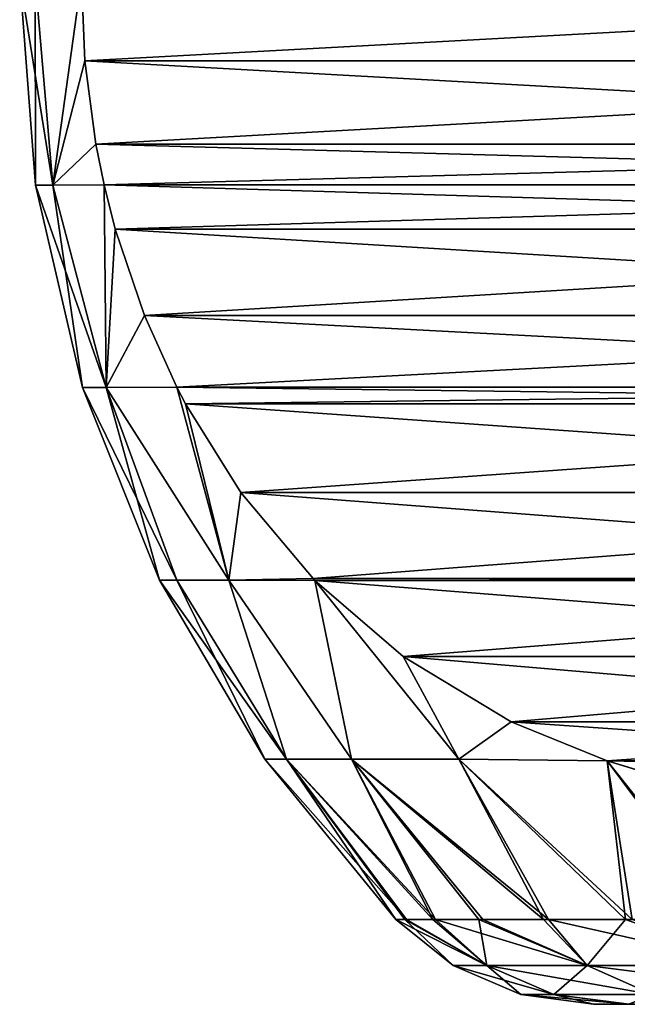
# Model space of a CAD drawing. Header units: metres. Extents: x -71 to 30, y -21 to 69.
# Tile 58 of 111: x -16 to -13.78, y 32.5 to 36.11. Entities that reach past the tile are written whole.
import ezdxf

# ---------------------------------------------------------------- set-up
doc = ezdxf.new("R2010")
doc.units = ezdxf.units.M
doc.layers.add('solid_DUSCHE_AUFPUTZ_EU_ASM_SW0003', color=7, linetype='CONTINUOUS')

msp = doc.modelspace()

# ---------------------------------------------------------------- linework, layer by layer
at = {"layer": 'solid_DUSCHE_AUFPUTZ_EU_ASM_SW0003'}
for points in [[(-15.942318, 35.499031, 12.5), (-16, 36.256329, 12.5), (-15.943466, 36.256329, 11.156164)], [(-15.87886, 35.499031, 13.921017), (-15.943466, 36.256329, 13.843836), (-16, 36.256329, 12.5)], [(-15.87886, 35.499031, 13.921017), (-16, 36.256329, 12.5), (-15.942318, 35.499031, 12.5)], [(-15.942318, 35.499031, -137.5), (-16, 36.256329, -137.5), (-15.943466, 36.256329, -138.843842)], [(-15.87886, 35.499031, -136.078979), (-15.943466, 36.256329, -136.156158), (-16, 36.256329, -137.5)], [(-15.87886, 35.499031, -136.078979), (-16, 36.256329, -137.5), (-15.942318, 35.499031, -137.5)], [(-15.87886, 35.499031, 11.078983), (-15.943466, 36.256329, 11.156164), (-15.774263, 36.256329, 9.821825)], [(-15.942318, 35.499031, 12.5), (-15.943466, 36.256329, 11.156164), (-15.87886, 35.499031, 11.078983)], [(-15.87886, 35.499031, 13.921017), (-15.774263, 36.256329, 15.178175), (-15.943466, 36.256329, 13.843836)], [(-15.87886, 35.499031, -138.921021), (-15.943466, 36.256329, -138.843842), (-15.774263, 36.256329, -140.178177)], [(-15.942318, 35.499031, -137.5), (-15.943466, 36.256329, -138.843842), (-15.87886, 35.499031, -138.921021)], [(-15.87886, 35.499031, -136.078979), (-15.774263, 36.256329, -134.821823), (-15.943466, 36.256329, -136.156158)], [(-15.761117, 35.954327, 9.799056), (-15.87886, 35.499031, 11.078983), (-15.774263, 36.256329, 9.821825)], [(-15.761117, 35.954323, 15.200944), (-15.774263, 36.256329, 15.178175), (-15.87886, 35.499031, 13.921017)], [(-15.761117, 35.954327, -140.200943), (-15.87886, 35.499031, -138.921021), (-15.774263, 36.256329, -140.178177)], [(-15.761117, 35.954323, -134.799057), (-15.774263, 36.256329, -134.821823), (-15.87886, 35.499031, -136.078979)], [(-10.219645, 35.954323, 0.200944), (-15.774263, 36.256329, 9.821825), (-10.206499, 36.256329, 0.178175)], [(-15.761117, 35.954323, 15.200944), (-10.206499, 36.256329, 24.821825), (-15.774263, 36.256329, 15.178175)], [(-15.761117, 35.954327, 9.799056), (-15.774263, 36.256329, 9.821825), (-10.219645, 35.954323, 0.200944)], [(-10.219645, 35.954323, -149.799057), (-15.774263, 36.256329, -140.178177), (-10.206499, 36.256329, -149.821823)], [(-15.761117, 35.954323, -134.799057), (-10.206499, 36.256329, -125.178177), (-15.774263, 36.256329, -134.821823)], [(-15.761117, 35.954327, -140.200943), (-15.774263, 36.256329, -140.178177), (-10.219645, 35.954323, -149.799057)], [(-10.219645, 35.954327, 24.799055), (-10.206499, 36.256329, 24.821825), (-15.761117, 35.954323, 15.200944)], [(-10.219645, 35.954327, -125.200943), (-10.206499, 36.256329, -125.178177), (-15.761117, 35.954323, -134.799057)], [(-15.761117, 35.954327, 9.799056), (-15.7207, 35.649342, 9.729052), (-15.87886, 35.499031, 11.078983)], [(-15.761117, 35.954327, -140.200943), (-15.7207, 35.649342, -140.27095), (-15.87886, 35.499031, -138.921021)], [(-15.7207, 35.649345, 15.270948), (-15.761117, 35.954323, 15.200944), (-15.87886, 35.499031, 13.921017)], [(-15.7207, 35.649345, -134.72905), (-15.761117, 35.954323, -134.799057), (-15.87886, 35.499031, -136.078979)], [(-15.761117, 35.954327, 9.799056), (-10.219645, 35.954323, 0.200944), (-10.260062, 35.649345, 0.270948)], [(-15.761117, 35.954327, 9.799056), (-10.260062, 35.649345, 0.270948), (-15.7207, 35.649342, 9.729052)], [(-10.219645, 35.954327, 24.799055), (-15.761117, 35.954323, 15.200944), (-15.7207, 35.649345, 15.270948)], [(-15.761117, 35.954327, -140.200943), (-10.219645, 35.954323, -149.799057), (-10.260062, 35.649345, -149.72905)], [(-15.761117, 35.954327, -140.200943), (-10.260062, 35.649345, -149.72905), (-15.7207, 35.649342, -140.27095)], [(-10.219645, 35.954327, -125.200943), (-15.761117, 35.954323, -134.799057), (-15.7207, 35.649345, -134.72905)], [(-10.219645, 35.954327, 24.799055), (-15.7207, 35.649345, 15.270948), (-10.260062, 35.649342, 24.729052)], [(-10.219645, 35.954327, -125.200943), (-15.7207, 35.649345, -134.72905), (-10.260062, 35.649342, -125.27095)], [(-15.7207, 35.649345, 15.270948), (-15.87886, 35.499031, 13.921017), (-15.690496, 35.500187, 15.323263)], [(-15.7207, 35.649345, -134.72905), (-15.87886, 35.499031, -136.078979), (-15.690496, 35.500187, -134.676743)], [(-15.7207, 35.649342, 9.729052), (-15.690496, 35.500187, 9.676737), (-15.87886, 35.499031, 11.078983)], [(-15.7207, 35.649342, -140.27095), (-15.690496, 35.500187, -140.323257), (-15.87886, 35.499031, -138.921021)], [(-15.7207, 35.649342, 9.729052), (-10.260062, 35.649345, 0.270948), (-10.290266, 35.500187, 0.323263)], [(-10.260062, 35.649342, 24.729052), (-15.7207, 35.649345, 15.270948), (-15.690496, 35.500187, 15.323263)], [(-15.7207, 35.649342, -140.27095), (-10.260062, 35.649345, -149.72905), (-10.290266, 35.500187, -149.676743)], [(-10.260062, 35.649342, -125.27095), (-15.7207, 35.649345, -134.72905), (-15.690496, 35.500187, -134.676743)], [(-15.7207, 35.649342, 9.729052), (-10.290266, 35.500187, 0.323263), (-15.690496, 35.500187, 9.676737)], [(-15.7207, 35.649342, -140.27095), (-10.290266, 35.500187, -149.676743), (-15.690496, 35.500187, -140.323257)], [(-10.260062, 35.649342, 24.729052), (-15.690496, 35.500187, 15.323263), (-10.290266, 35.500187, 24.676737)], [(-10.260062, 35.649342, -125.27095), (-15.690496, 35.500187, -134.676743), (-10.290266, 35.500187, -125.323265)], [(-15.942318, 35.499031, 12.5), (-15.87886, 35.499031, 11.078983), (-15.770373, 34.758484, 12.5)], [(-15.683382, 34.758484, 14.154146), (-15.942318, 35.499031, 12.5), (-15.770373, 34.758484, 12.5)], [(-15.87886, 35.499031, 13.921017), (-15.942318, 35.499031, 12.5), (-15.683382, 34.758484, 14.154146)], [(-15.942318, 35.499031, -137.5), (-15.87886, 35.499031, -138.921021), (-15.770373, 34.758484, -137.5)], [(-15.683382, 34.758484, -135.845856), (-15.942318, 35.499031, -137.5), (-15.770373, 34.758484, -137.5)], [(-15.87886, 35.499031, -136.078979), (-15.942318, 35.499031, -137.5), (-15.683382, 34.758484, -135.845856)], [(-15.87886, 35.499031, 11.078983), (-15.690496, 35.500187, 9.676737), (-15.683382, 34.758484, 10.845854)], [(-15.690496, 35.500187, 15.323263), (-15.87886, 35.499031, 13.921017), (-15.683382, 34.758484, 14.154146)], [(-15.87886, 35.499031, -138.921021), (-15.690496, 35.500187, -140.323257), (-15.683382, 34.758484, -139.154144)], [(-15.690496, 35.500187, -134.676743), (-15.87886, 35.499031, -136.078979), (-15.683382, 34.758484, -135.845856)], [(-15.87886, 35.499031, 11.078983), (-15.683382, 34.758484, 10.845854), (-15.770373, 34.758484, 12.5)], [(-15.87886, 35.499031, -138.921021), (-15.683382, 34.758484, -139.154144), (-15.770373, 34.758484, -137.5)], [(-15.690496, 35.500187, 9.676737), (-10.290266, 35.500187, 0.323263), (-10.330864, 35.338902, 0.393582)], [(-15.690496, 35.500187, 9.676737), (-10.330864, 35.338902, 0.393582), (-15.649897, 35.338898, 9.606417)], [(-15.690496, 35.500187, 9.676737), (-15.649897, 35.338898, 9.606417), (-15.683382, 34.758484, 10.845854)], [(-15.649898, 35.338902, 15.393581), (-15.690496, 35.500187, 15.323263), (-15.683382, 34.758484, 14.154146)], [(-10.290266, 35.500187, 24.676737), (-15.690496, 35.500187, 15.323263), (-15.649898, 35.338902, 15.393581)], [(-15.690496, 35.500187, -140.323257), (-10.290266, 35.500187, -149.676743), (-10.330864, 35.338902, -149.606415)], [(-15.690496, 35.500187, -140.323257), (-10.330864, 35.338902, -149.606415), (-15.649897, 35.338898, -140.393585)], [(-15.690496, 35.500187, -140.323257), (-15.649897, 35.338898, -140.393585), (-15.683382, 34.758484, -139.154144)], [(-15.649898, 35.338902, -134.606415), (-15.690496, 35.500187, -134.676743), (-15.683382, 34.758484, -135.845856)], [(-10.290266, 35.500187, -125.323265), (-15.690496, 35.500187, -134.676743), (-15.649898, 35.338902, -134.606415)], [(-10.290266, 35.500187, 24.676737), (-15.649898, 35.338902, 15.393581), (-10.330865, 35.338898, 24.606417)], [(-10.290266, 35.500187, -125.323265), (-15.649898, 35.338902, -134.606415), (-10.330865, 35.338898, -125.393585)], [(-15.543303, 35.021793, 15.57821), (-15.649898, 35.338902, 15.393581), (-15.683382, 34.758484, 14.154146)], [(-15.543303, 35.021793, -134.421783), (-15.649898, 35.338902, -134.606415), (-15.683382, 34.758484, -135.845856)], [(-15.649897, 35.338898, 9.606417), (-15.543302, 35.021793, 9.421789), (-15.683382, 34.758484, 10.845854)], [(-15.649897, 35.338898, -140.393585), (-15.543302, 35.021793, -140.578217), (-15.683382, 34.758484, -139.154144)], [(-10.330865, 35.338898, 24.606417), (-15.649898, 35.338902, 15.393581), (-15.543303, 35.021793, 15.57821)], [(-10.330865, 35.338898, -125.393585), (-15.649898, 35.338902, -134.606415), (-15.543303, 35.021793, -134.421783)], [(-15.649897, 35.338898, 9.606417), (-10.330864, 35.338902, 0.393582), (-10.437459, 35.021793, 0.578209)], [(-15.649897, 35.338898, -140.393585), (-10.330864, 35.338902, -149.606415), (-10.437459, 35.021793, -149.421783)], [(-15.649897, 35.338898, 9.606417), (-10.437459, 35.021793, 0.578209), (-15.543302, 35.021793, 9.421789)], [(-15.649897, 35.338898, -140.393585), (-10.437459, 35.021793, -149.421783), (-15.543302, 35.021793, -140.578217)], [(-10.330865, 35.338898, 24.606417), (-15.543303, 35.021793, 15.57821), (-10.43746, 35.021793, 24.421789)], [(-10.330865, 35.338898, -125.393585), (-15.543303, 35.021793, -134.421783), (-10.43746, 35.021793, -125.578209)], [(-15.543302, 35.021793, 9.421789), (-15.425127, 34.759335, 9.217103), (-15.683382, 34.758484, 10.845854)], [(-15.543303, 35.021793, 15.57821), (-15.683382, 34.758484, 14.154146), (-15.425127, 34.759335, 15.782897)], [(-15.543302, 35.021793, -140.578217), (-15.425127, 34.759335, -140.782898), (-15.683382, 34.758484, -139.154144)], [(-15.543303, 35.021793, -134.421783), (-15.683382, 34.758484, -135.845856), (-15.425127, 34.759335, -134.217102)], [(-10.43746, 35.021793, 24.421789), (-15.543303, 35.021793, 15.57821), (-15.425127, 34.759335, 15.782897)], [(-10.43746, 35.021793, -125.578209), (-15.543303, 35.021793, -134.421783), (-15.425127, 34.759335, -134.217102)], [(-15.543302, 35.021793, 9.421789), (-10.437459, 35.021793, 0.578209), (-10.555635, 34.759335, 0.782897)], [(-15.543302, 35.021793, 9.421789), (-10.555635, 34.759335, 0.782897), (-15.425127, 34.759335, 9.217103)], [(-15.543302, 35.021793, -140.578217), (-10.437459, 35.021793, -149.421783), (-10.555635, 34.759335, -149.217102)], [(-15.543302, 35.021793, -140.578217), (-10.555635, 34.759335, -149.217102), (-15.425127, 34.759335, -140.782898)], [(-10.43746, 35.021793, 24.421789), (-15.425127, 34.759335, 15.782897), (-10.555635, 34.759335, 24.217104)], [(-10.43746, 35.021793, -125.578209), (-15.425127, 34.759335, -134.217102), (-10.555635, 34.759335, -125.782898)], [(-15.770373, 34.758484, 12.5), (-15.683382, 34.758484, 10.845854), (-15.488143, 34.052567, 12.5)], [(-15.424534, 34.052567, 13.902257), (-15.770373, 34.758484, 12.5), (-15.488143, 34.052567, 12.5)], [(-15.683382, 34.758484, 14.154146), (-15.770373, 34.758484, 12.5), (-15.424534, 34.052567, 13.902257)], [(-15.770373, 34.758484, -137.5), (-15.683382, 34.758484, -139.154144), (-15.488143, 34.052567, -137.5)], [(-15.424534, 34.052567, -136.097748), (-15.770373, 34.758484, -137.5), (-15.488143, 34.052567, -137.5)], [(-15.683382, 34.758484, -135.845856), (-15.770373, 34.758484, -137.5), (-15.424534, 34.052567, -136.097748)], [(-15.683382, 34.758484, 10.845854), (-15.425127, 34.759335, 9.217103), (-15.23423, 34.052567, 9.707006)], [(-15.425127, 34.759335, 15.782897), (-15.683382, 34.758484, 14.154146), (-15.234229, 34.052567, 15.292995)], [(-15.683382, 34.758484, -139.154144), (-15.425127, 34.759335, -140.782898), (-15.23423, 34.052567, -140.292999)], [(-15.425127, 34.759335, -134.217102), (-15.683382, 34.758484, -135.845856), (-15.234229, 34.052567, -134.707001)], [(-15.683382, 34.758484, 10.845854), (-15.23423, 34.052567, 9.707006), (-15.424534, 34.052567, 11.097744)], [(-15.683382, 34.758484, 10.845854), (-15.424534, 34.052567, 11.097744), (-15.488143, 34.052567, 12.5)], [(-15.683382, 34.758484, 14.154146), (-15.424534, 34.052567, 13.902257), (-15.234229, 34.052567, 15.292995)], [(-15.683382, 34.758484, -139.154144), (-15.23423, 34.052567, -140.292999), (-15.424534, 34.052567, -138.902252)], [(-15.683382, 34.758484, -139.154144), (-15.424534, 34.052567, -138.902252), (-15.488143, 34.052567, -137.5)], [(-15.683382, 34.758484, -135.845856), (-15.424534, 34.052567, -136.097748), (-15.234229, 34.052567, -134.707001)], [(-15.425127, 34.759335, 9.217103), (-10.555635, 34.759335, 0.782897), (-10.587274, 34.698811, 0.837696)], [(-15.425127, 34.759335, 9.217103), (-10.587274, 34.698811, 0.837696), (-15.393487, 34.698811, 9.162301)], [(-15.425127, 34.759335, 9.217103), (-15.393487, 34.698811, 9.162301), (-15.23423, 34.052567, 9.707006)], [(-15.393488, 34.698811, 15.837696), (-15.425127, 34.759335, 15.782897), (-15.234229, 34.052567, 15.292995)], [(-10.555635, 34.759335, 24.217104), (-15.425127, 34.759335, 15.782897), (-15.393488, 34.698811, 15.837696)], [(-15.425127, 34.759335, -140.782898), (-10.555635, 34.759335, -149.217102), (-10.587274, 34.698811, -149.162308)], [(-15.425127, 34.759335, -140.782898), (-10.587274, 34.698811, -149.162308), (-15.393487, 34.698811, -140.837692)], [(-15.425127, 34.759335, -140.782898), (-15.393487, 34.698811, -140.837692), (-15.23423, 34.052567, -140.292999)], [(-15.393488, 34.698811, -134.162308), (-15.425127, 34.759335, -134.217102), (-15.234229, 34.052567, -134.707001)], [(-10.555635, 34.759335, -125.782898), (-15.425127, 34.759335, -134.217102), (-15.393488, 34.698811, -134.162308)], [(-10.555635, 34.759335, 24.217104), (-15.393488, 34.698811, 15.837696), (-10.587276, 34.698811, 24.1623)], [(-10.555635, 34.759335, -125.782898), (-15.393488, 34.698811, -134.162308), (-10.587276, 34.698811, -125.8377)], [(-15.190612, 34.37394, 16.189089), (-15.393488, 34.698811, 15.837696), (-15.234229, 34.052567, 15.292995)], [(-10.587276, 34.698811, 24.1623), (-15.393488, 34.698811, 15.837696), (-15.190612, 34.37394, 16.189089)], [(-15.190612, 34.37394, -133.810913), (-15.393488, 34.698811, -134.162308), (-15.234229, 34.052567, -134.707001)], [(-10.587276, 34.698811, -125.8377), (-15.393488, 34.698811, -134.162308), (-15.190612, 34.37394, -133.810913)], [(-15.393487, 34.698811, 9.162301), (-10.587274, 34.698811, 0.837696), (-10.790151, 34.37394, 1.189089)], [(-15.393487, 34.698811, 9.162301), (-10.790151, 34.37394, 1.189089), (-15.190606, 34.373932, 8.810902)], [(-15.393487, 34.698811, 9.162301), (-15.190606, 34.373932, 8.810902), (-15.23423, 34.052567, 9.707006)], [(-15.393487, 34.698811, -140.837692), (-10.587274, 34.698811, -149.162308), (-10.790151, 34.37394, -148.810913)], [(-15.393487, 34.698811, -140.837692), (-10.790151, 34.37394, -148.810913), (-15.190606, 34.373932, -141.189102)], [(-15.393487, 34.698811, -140.837692), (-15.190606, 34.373932, -141.189102), (-15.23423, 34.052567, -140.292999)], [(-10.587276, 34.698811, 24.1623), (-15.190612, 34.37394, 16.189089), (-10.790155, 34.373932, 23.810902)], [(-10.587276, 34.698811, -125.8377), (-15.190612, 34.37394, -133.810913), (-10.790155, 34.373932, -126.189095)], [(-15.190606, 34.373932, 8.810902), (-14.926061, 34.059322, 8.352695), (-15.23423, 34.052567, 9.707006)], [(-15.190606, 34.373932, -141.189102), (-14.926061, 34.059322, -141.647308), (-15.23423, 34.052567, -140.292999)], [(-14.926071, 34.059334, 16.647285), (-15.190612, 34.37394, 16.189089), (-15.234229, 34.052567, 15.292995)], [(-14.926071, 34.059334, -133.352707), (-15.190612, 34.37394, -133.810913), (-15.234229, 34.052567, -134.707001)], [(-10.790155, 34.373932, 23.810902), (-15.190612, 34.37394, 16.189089), (-14.926071, 34.059334, 16.647285)], [(-10.790155, 34.373932, -126.189095), (-15.190612, 34.37394, -133.810913), (-14.926071, 34.059334, -133.352707)], [(-15.190606, 34.373932, 8.810902), (-10.790151, 34.37394, 1.189089), (-11.05469, 34.059334, 1.647286)], [(-15.190606, 34.373932, -141.189102), (-10.790151, 34.37394, -148.810913), (-11.05469, 34.059334, -148.352707)], [(-15.190606, 34.373932, 8.810902), (-11.05469, 34.059334, 1.647286), (-14.926061, 34.059322, 8.352695)], [(-15.190606, 34.373932, -141.189102), (-11.05469, 34.059334, -148.352707), (-14.926061, 34.059322, -141.647308)], [(-10.790155, 34.373932, 23.810902), (-14.926071, 34.059334, 16.647285), (-11.054701, 34.059322, 23.352695)], [(-10.790155, 34.373932, -126.189095), (-14.926071, 34.059334, -133.352707), (-11.054701, 34.059322, -126.647301)], [(-15.488143, 34.052567, 12.5), (-15.424534, 34.052567, 11.097744), (-15.102151, 33.397594, 12.5)], [(-15.02276, 33.397594, 14.046493), (-15.488143, 34.052567, 12.5), (-15.102151, 33.397594, 12.5)], [(-15.424534, 34.052567, 13.902257), (-15.488143, 34.052567, 12.5), (-15.02276, 33.397594, 14.046493)], [(-15.488143, 34.052567, -137.5), (-15.424534, 34.052567, -138.902252), (-15.102151, 33.397594, -137.5)], [(-15.02276, 33.397594, -135.953506), (-15.488143, 34.052567, -137.5), (-15.102151, 33.397594, -137.5)], [(-15.424534, 34.052567, -136.097748), (-15.488143, 34.052567, -137.5), (-15.02276, 33.397594, -135.953506)], [(-15.424534, 34.052567, 11.097744), (-15.022759, 33.397594, 10.953506), (-15.102151, 33.397594, 12.5)], [(-15.424534, 34.052567, 11.097744), (-15.23423, 34.052567, 9.707006), (-15.022759, 33.397594, 10.953506)], [(-15.234229, 34.052567, 15.292995), (-15.424534, 34.052567, 13.902257), (-15.02276, 33.397594, 14.046493)], [(-15.424534, 34.052567, -138.902252), (-15.022759, 33.397594, -139.046494), (-15.102151, 33.397594, -137.5)], [(-15.424534, 34.052567, -138.902252), (-15.23423, 34.052567, -140.292999), (-15.022759, 33.397594, -139.046494)], [(-15.234229, 34.052567, -134.707001), (-15.424534, 34.052567, -136.097748), (-15.02276, 33.397594, -135.953506)], [(-14.926061, 34.059322, 8.352695), (-14.919147, 34.052292, 8.340719), (-15.23423, 34.052567, 9.707006)], [(-14.926061, 34.059322, -141.647308), (-14.919147, 34.052292, -141.659286), (-15.23423, 34.052567, -140.292999)], [(-15.23423, 34.052567, 9.707006), (-14.785422, 33.397594, 9.423272), (-15.022759, 33.397594, 10.953506)], [(-15.23423, 34.052567, 9.707006), (-14.919147, 34.052292, 8.340719), (-14.785422, 33.397594, 9.423272)], [(-15.23423, 34.052567, -140.292999), (-14.785422, 33.397594, -140.576721), (-15.022759, 33.397594, -139.046494)], [(-15.23423, 34.052567, -140.292999), (-14.919147, 34.052292, -141.659286), (-14.785422, 33.397594, -140.576721)], [(-14.926071, 34.059334, 16.647285), (-15.234229, 34.052567, 15.292995), (-14.919146, 34.052292, 16.659281)], [(-14.926071, 34.059334, -133.352707), (-15.234229, 34.052567, -134.707001), (-14.919146, 34.052292, -133.340714)], [(-15.234229, 34.052567, 15.292995), (-15.02276, 33.397594, 14.046493), (-14.785422, 33.397594, 15.576725)], [(-14.919146, 34.052292, 16.659281), (-15.234229, 34.052567, 15.292995), (-14.785422, 33.397594, 15.576725)], [(-15.234229, 34.052567, -134.707001), (-15.02276, 33.397594, -135.953506), (-14.785422, 33.397594, -134.423279)], [(-14.919146, 34.052292, -133.340714), (-15.234229, 34.052567, -134.707001), (-14.785422, 33.397594, -134.423279)], [(-11.054701, 34.059322, 23.352695), (-14.926071, 34.059334, 16.647285), (-14.919146, 34.052292, 16.659281)], [(-11.054701, 34.059322, -126.647301), (-14.926071, 34.059334, -133.352707), (-14.919146, 34.052292, -133.340714)], [(-14.926061, 34.059322, 8.352695), (-11.05469, 34.059334, 1.647286), (-11.061616, 34.052292, 1.659281)], [(-14.926061, 34.059322, -141.647308), (-11.05469, 34.059334, -148.352707), (-11.061616, 34.052292, -148.340714)], [(-14.926061, 34.059322, 8.352695), (-11.061616, 34.052292, 1.659281), (-14.919147, 34.052292, 8.340719)], [(-14.926061, 34.059322, -141.647308), (-11.061616, 34.052292, -148.340714), (-14.919147, 34.052292, -141.659286)], [(-14.919147, 34.052292, 8.340719), (-14.392632, 33.397594, 7.925386), (-14.785422, 33.397594, 9.423272)], [(-14.919147, 34.052292, 8.340719), (-14.596372, 33.773678, 7.781657), (-14.392632, 33.397594, 7.925386)], [(-14.919147, 34.052292, 8.340719), (-11.061616, 34.052292, 1.659281), (-11.384377, 33.773685, 2.218319)], [(-14.919147, 34.052292, 8.340719), (-11.384377, 33.773685, 2.218319), (-14.596372, 33.773678, 7.781657)], [(-14.919147, 34.052292, -141.659286), (-14.392632, 33.397594, -142.074615), (-14.785422, 33.397594, -140.576721)], [(-14.919147, 34.052292, -141.659286), (-14.596372, 33.773678, -142.218338), (-14.392632, 33.397594, -142.074615)], [(-14.919147, 34.052292, -141.659286), (-11.061616, 34.052292, -148.340714), (-11.384377, 33.773685, -147.781677)], [(-14.919147, 34.052292, -141.659286), (-11.384377, 33.773685, -147.781677), (-14.596372, 33.773678, -142.218338)], [(-11.054701, 34.059322, 23.352695), (-14.919146, 34.052292, 16.659281), (-11.061616, 34.052292, 23.340719)], [(-11.054701, 34.059322, -126.647301), (-14.919146, 34.052292, -133.340714), (-11.061616, 34.052292, -126.659279)], [(-14.919146, 34.052292, 16.659281), (-14.785422, 33.397594, 15.576725), (-14.392633, 33.397594, 17.07461)], [(-14.596386, 33.773685, 17.218319), (-14.919146, 34.052292, 16.659281), (-14.392633, 33.397594, 17.07461)], [(-11.061616, 34.052292, 23.340719), (-14.919146, 34.052292, 16.659281), (-14.596386, 33.773685, 17.218319)], [(-14.919146, 34.052292, -133.340714), (-14.785422, 33.397594, -134.423279), (-14.392633, 33.397594, -132.925385)], [(-14.596386, 33.773685, -132.781677), (-14.919146, 34.052292, -133.340714), (-14.392633, 33.397594, -132.925385)], [(-11.061616, 34.052292, -126.659279), (-14.919146, 34.052292, -133.340714), (-14.596386, 33.773685, -132.781677)], [(-11.061616, 34.052292, 23.340719), (-14.596386, 33.773685, 17.218319), (-11.384391, 33.773678, 22.781656)], [(-11.061616, 34.052292, -126.659279), (-14.596386, 33.773685, -132.781677), (-11.384391, 33.773678, -127.218346)], [(-14.20054, 33.534279, 17.903944), (-14.596386, 33.773685, 17.218319), (-14.392633, 33.397594, 17.07461)], [(-11.384391, 33.773678, 22.781656), (-14.596386, 33.773685, 17.218319), (-14.20054, 33.534279, 17.903944)], [(-14.20054, 33.534279, -132.096054), (-14.596386, 33.773685, -132.781677), (-14.392633, 33.397594, -132.925385)], [(-11.384391, 33.773678, -127.218346), (-14.596386, 33.773685, -132.781677), (-14.20054, 33.534279, -132.096054)], [(-14.596372, 33.773678, 7.781657), (-11.384377, 33.773685, 2.218319), (-11.780222, 33.534279, 2.903944)], [(-14.596372, 33.773678, -142.218338), (-11.384377, 33.773685, -147.781677), (-11.780222, 33.534279, -147.096054)], [(-14.596372, 33.773678, 7.781657), (-14.200521, 33.534271, 7.096024), (-14.392632, 33.397594, 7.925386)], [(-14.596372, 33.773678, 7.781657), (-11.780222, 33.534279, 2.903944), (-14.200521, 33.534271, 7.096024)], [(-14.596372, 33.773678, -142.218338), (-14.200521, 33.534271, -142.903976), (-14.392632, 33.397594, -142.074615)], [(-14.596372, 33.773678, -142.218338), (-11.780222, 33.534279, -147.096054), (-14.200521, 33.534271, -142.903976)], [(-11.384391, 33.773678, 22.781656), (-14.20054, 33.534279, 17.903944), (-11.780241, 33.534271, 22.096024)], [(-11.384391, 33.773678, -127.218346), (-14.20054, 33.534279, -132.096054), (-11.780241, 33.534271, -127.903976)], [(-14.20054, 33.534279, 17.903944), (-14.392633, 33.397594, 17.07461), (-13.848762, 33.391663, 18.513241)], [(-14.20054, 33.534279, -132.096054), (-14.392633, 33.397594, -132.925385), (-13.848762, 33.391663, -131.486755)], [(-14.200521, 33.534271, 7.096024), (-13.848759, 33.391663, 6.486753), (-14.392632, 33.397594, 7.925386)], [(-14.200521, 33.534271, -142.903976), (-13.848759, 33.391663, -143.513245), (-14.392632, 33.397594, -142.074615)], [(-11.780241, 33.534271, 22.096024), (-14.20054, 33.534279, 17.903944), (-13.848762, 33.391663, 18.513241)], [(-11.780241, 33.534271, -127.903976), (-14.20054, 33.534279, -132.096054), (-13.848762, 33.391663, -131.486755)], [(-14.200521, 33.534271, 7.096024), (-11.780222, 33.534279, 2.903944), (-12.132001, 33.391663, 3.513242)], [(-14.200521, 33.534271, -142.903976), (-11.780222, 33.534279, -147.096054), (-12.132001, 33.391663, -146.486755)], [(-14.200521, 33.534271, 7.096024), (-12.132001, 33.391663, 3.513242), (-13.848759, 33.391663, 6.486753)], [(-14.200521, 33.534271, -142.903976), (-12.132001, 33.391663, -146.486755), (-13.848759, 33.391663, -143.513245)], [(-11.780241, 33.534271, 22.096024), (-13.848762, 33.391663, 18.513241), (-12.132004, 33.391663, 21.486753)], [(-11.780241, 33.534271, -127.903976), (-13.848762, 33.391663, -131.486755), (-12.132004, 33.391663, -128.513245)], [(-14.623417, 32.810917, 12.5), (-15.102151, 33.397594, 12.5), (-15.022759, 33.397594, 10.953506)], [(-14.623375, 32.810917, 12.5352), (-15.102151, 33.397594, 12.5), (-14.623417, 32.810917, 12.5)], [(-14.623247, 32.810917, 12.5704), (-14.584465, 32.810917, 13.566636), (-15.102151, 33.397594, 12.5)], [(-15.02276, 33.397594, 14.046493), (-15.102151, 33.397594, 12.5), (-14.584465, 32.810917, 13.566636)], [(-14.623375, 32.810917, 12.5352), (-14.623247, 32.810917, 12.5704), (-15.102151, 33.397594, 12.5)], [(-14.623417, 32.810917, -137.5), (-15.102151, 33.397594, -137.5), (-15.022759, 33.397594, -139.046494)], [(-14.623375, 32.810917, -137.464798), (-15.102151, 33.397594, -137.5), (-14.623417, 32.810917, -137.5)], [(-14.623247, 32.810917, -137.429596), (-14.584465, 32.810917, -136.433365), (-15.102151, 33.397594, -137.5)], [(-15.02276, 33.397594, -135.953506), (-15.102151, 33.397594, -137.5), (-14.584465, 32.810917, -136.433365)], [(-14.623375, 32.810917, -137.464798), (-14.623247, 32.810917, -137.429596), (-15.102151, 33.397594, -137.5)], [(-15.02276, 33.397594, 14.046493), (-14.584465, 32.810917, 13.566636), (-14.477891, 32.810917, 14.557913)], [(-14.785422, 33.397594, 15.576725), (-15.02276, 33.397594, 14.046493), (-14.477891, 32.810917, 14.557913)], [(-15.02276, 33.397594, -135.953506), (-14.584465, 32.810917, -136.433365), (-14.477891, 32.810917, -135.442093)], [(-14.785422, 33.397594, -134.423279), (-15.02276, 33.397594, -135.953506), (-14.477891, 32.810917, -135.442093)], [(-14.48763, 32.810917, 10.51181), (-15.022759, 33.397594, 10.953506), (-14.785422, 33.397594, 9.423272)], [(-14.589431, 32.810917, 11.50359), (-14.623417, 32.810917, 12.5), (-15.022759, 33.397594, 10.953506)], [(-14.48763, 32.810917, 10.51181), (-14.589431, 32.810917, 11.50359), (-15.022759, 33.397594, 10.953506)], [(-14.48763, 32.810917, -139.48819), (-15.022759, 33.397594, -139.046494), (-14.785422, 33.397594, -140.576721)], [(-14.589431, 32.810917, -138.496414), (-14.623417, 32.810917, -137.5), (-15.022759, 33.397594, -139.046494)], [(-14.48763, 32.810917, -139.48819), (-14.589431, 32.810917, -138.496414), (-15.022759, 33.397594, -139.046494)], [(-14.082791, 32.810917, 8.560545), (-14.785422, 33.397594, 9.423272), (-14.392632, 33.397594, 7.925386)], [(-14.318488, 32.810917, 9.529273), (-14.48763, 32.810917, 10.51181), (-14.785422, 33.397594, 9.423272)], [(-14.082791, 32.810917, 8.560545), (-14.318488, 32.810917, 9.529273), (-14.785422, 33.397594, 9.423272)], [(-14.785422, 33.397594, 15.576725), (-14.304021, 32.810917, 15.539625), (-14.063663, 32.810917, 16.507208)], [(-14.392633, 33.397594, 17.07461), (-14.785422, 33.397594, 15.576725), (-14.063663, 32.810917, 16.507208)], [(-14.785422, 33.397594, 15.576725), (-14.477891, 32.810917, 14.557913), (-14.304021, 32.810917, 15.539625)], [(-14.082791, 32.810917, -141.439453), (-14.785422, 33.397594, -140.576721), (-14.392632, 33.397594, -142.074615)], [(-14.318488, 32.810917, -140.470734), (-14.48763, 32.810917, -139.48819), (-14.785422, 33.397594, -140.576721)], [(-14.082791, 32.810917, -141.439453), (-14.318488, 32.810917, -140.470734), (-14.785422, 33.397594, -140.576721)], [(-14.785422, 33.397594, -134.423279), (-14.304021, 32.810917, -134.460373), (-14.063663, 32.810917, -133.492798)], [(-14.392633, 33.397594, -132.925385), (-14.785422, 33.397594, -134.423279), (-14.063663, 32.810917, -133.492798)], [(-14.785422, 33.397594, -134.423279), (-14.477891, 32.810917, -135.442093), (-14.304021, 32.810917, -134.460373)], [(-14.392633, 33.397594, 17.07461), (-14.063663, 32.810917, 16.507208), (-13.757935, 32.810917, 17.456165)], [(-13.848762, 33.391663, 18.513241), (-14.392633, 33.397594, 17.07461), (-13.757935, 32.810917, 17.456165)], [(-14.392633, 33.397594, -132.925385), (-14.063663, 32.810917, -133.492798), (-13.757935, 32.810917, -132.543839)], [(-13.848762, 33.391663, -131.486755), (-14.392633, 33.397594, -132.925385), (-13.757935, 32.810917, -132.543839)], [(-13.781635, 32.810917, 7.610127), (-14.392632, 33.397594, 7.925386), (-13.848759, 33.391663, 6.486753)], [(-13.781635, 32.810917, 7.610127), (-14.082791, 32.810917, 8.560545), (-14.392632, 33.397594, 7.925386)], [(-13.781635, 32.810917, -142.389877), (-14.392632, 33.397594, -142.074615), (-13.848759, 33.391663, -143.513245)], [(-13.781635, 32.810917, -142.389877), (-14.082791, 32.810917, -141.439453), (-14.392632, 33.397594, -142.074615)], [(-13.848762, 33.391663, 18.513241), (-13.757935, 32.810917, 17.456165), (-13.388256, 32.810917, 18.382084)], [(-13.744931, 33.360085, 18.693081), (-13.848762, 33.391663, 18.513241), (-13.388256, 32.810917, 18.382084)], [(-12.132004, 33.391663, 21.486753), (-13.848762, 33.391663, 18.513241), (-13.744931, 33.360085, 18.693081)], [(-13.848762, 33.391663, -131.486755), (-13.757935, 32.810917, -132.543839), (-13.388256, 32.810917, -131.61792)], [(-13.744931, 33.360085, -131.306915), (-13.848762, 33.391663, -131.486755), (-13.388256, 32.810917, -131.61792)], [(-12.132004, 33.391663, -128.513245), (-13.848762, 33.391663, -131.486755), (-13.744931, 33.360085, -131.306915)], [(-13.848759, 33.391663, 6.486753), (-12.132001, 33.391663, 3.513242), (-12.235831, 33.360085, 3.693081)], [(-13.848759, 33.391663, 6.486753), (-12.235831, 33.360085, 3.693081), (-13.744909, 33.360081, 6.306881)], [(-13.416419, 32.810917, 6.682438), (-13.848759, 33.391663, 6.486753), (-13.744909, 33.360081, 6.306881)], [(-13.416419, 32.810917, 6.682438), (-13.781635, 32.810917, 7.610127), (-13.848759, 33.391663, 6.486753)], [(-13.848759, 33.391663, -143.513245), (-12.132001, 33.391663, -146.486755), (-12.235831, 33.360085, -146.306915)], [(-13.848759, 33.391663, -143.513245), (-12.235831, 33.360085, -146.306915), (-13.744909, 33.360081, -143.693115)], [(-13.416419, 32.810917, -143.317566), (-13.848759, 33.391663, -143.513245), (-13.744909, 33.360081, -143.693115)], [(-13.416419, 32.810917, -143.317566), (-13.781635, 32.810917, -142.389877), (-13.848759, 33.391663, -143.513245)], [(-14.413198, 32.642487, 12.5), (-14.623417, 32.810917, 12.5), (-14.589431, 32.810917, 11.50359)], [(-14.289891, 32.642487, 14.3813), (-14.623375, 32.810917, 12.5352), (-14.623417, 32.810917, 12.5)], [(-14.413198, 32.642487, 12.5), (-14.289891, 32.642487, 14.3813), (-14.623417, 32.810917, 12.5)], [(-14.413198, 32.642487, -137.5), (-14.623417, 32.810917, -137.5), (-14.589431, 32.810917, -138.496414)], [(-14.289891, 32.642487, -135.618698), (-14.623375, 32.810917, -137.464798), (-14.623417, 32.810917, -137.5)], [(-14.413198, 32.642487, -137.5), (-14.289891, 32.642487, -135.618698), (-14.623417, 32.810917, -137.5)], [(-14.289891, 32.642487, 14.3813), (-14.623247, 32.810917, 12.5704), (-14.623375, 32.810917, 12.5352)], [(-14.289891, 32.642487, -135.618698), (-14.623247, 32.810917, -137.429596), (-14.623375, 32.810917, -137.464798)], [(-14.289891, 32.642487, 14.3813), (-14.584465, 32.810917, 13.566636), (-14.623247, 32.810917, 12.5704)], [(-14.289891, 32.642487, -135.618698), (-14.584465, 32.810917, -136.433365), (-14.623247, 32.810917, -137.429596)], [(-14.289891, 32.642487, 10.6187), (-14.589431, 32.810917, 11.50359), (-14.48763, 32.810917, 10.51181)], [(-14.289891, 32.642487, 10.6187), (-14.413198, 32.642487, 12.5), (-14.589431, 32.810917, 11.50359)], [(-14.289891, 32.642487, -139.381302), (-14.589431, 32.810917, -138.496414), (-14.48763, 32.810917, -139.48819)], [(-14.289891, 32.642487, -139.381302), (-14.413198, 32.642487, -137.5), (-14.589431, 32.810917, -138.496414)], [(-14.289891, 32.642487, 14.3813), (-14.477891, 32.810917, 14.557913), (-14.584465, 32.810917, 13.566636)], [(-14.289891, 32.642487, -135.618698), (-14.477891, 32.810917, -135.442093), (-14.584465, 32.810917, -136.433365)], [(-14.289891, 32.642487, 10.6187), (-14.48763, 32.810917, 10.51181), (-14.318488, 32.810917, 9.529273)], [(-14.289891, 32.642487, -139.381302), (-14.48763, 32.810917, -139.48819), (-14.318488, 32.810917, -140.470734)], [(-13.92208, 32.642487, 16.23041), (-14.304021, 32.810917, 15.539625), (-14.477891, 32.810917, 14.557913)], [(-14.289891, 32.642487, 14.3813), (-13.92208, 32.642487, 16.23041), (-14.477891, 32.810917, 14.557913)], [(-13.92208, 32.642487, -133.769592), (-14.304021, 32.810917, -134.460373), (-14.477891, 32.810917, -135.442093)], [(-14.289891, 32.642487, -135.618698), (-13.92208, 32.642487, -133.769592), (-14.477891, 32.810917, -135.442093)], [(-13.92208, 32.642487, 8.769589), (-14.318488, 32.810917, 9.529273), (-14.082791, 32.810917, 8.560545)], [(-13.92208, 32.642487, 8.769589), (-14.289891, 32.642487, 10.6187), (-14.318488, 32.810917, 9.529273)], [(-13.92208, 32.642487, -141.230408), (-14.318488, 32.810917, -140.470734), (-14.082791, 32.810917, -141.439453)], [(-13.92208, 32.642487, -141.230408), (-14.289891, 32.642487, -139.381302), (-14.318488, 32.810917, -140.470734)], [(-13.92208, 32.642487, 16.23041), (-14.063663, 32.810917, 16.507208), (-14.304021, 32.810917, 15.539625)], [(-13.92208, 32.642487, -133.769592), (-14.063663, 32.810917, -133.492798), (-14.304021, 32.810917, -134.460373)], [(-13.92208, 32.642487, 8.769589), (-14.082791, 32.810917, 8.560545), (-13.781635, 32.810917, 7.610127)], [(-13.92208, 32.642487, -141.230408), (-14.082791, 32.810917, -141.439453), (-13.781635, 32.810917, -142.389877)], [(-13.316059, 32.642487, 18.015692), (-13.757935, 32.810917, 17.456165), (-14.063663, 32.810917, 16.507208)], [(-13.92208, 32.642487, 16.23041), (-13.316059, 32.642487, 18.015692), (-14.063663, 32.810917, 16.507208)], [(-13.316059, 32.642487, -131.984314), (-13.757935, 32.810917, -132.543839), (-14.063663, 32.810917, -133.492798)], [(-13.92208, 32.642487, -133.769592), (-13.316059, 32.642487, -131.984314), (-14.063663, 32.810917, -133.492798)], [(-13.316059, 32.642487, 6.984308), (-13.92208, 32.642487, 8.769589), (-13.781635, 32.810917, 7.610127)], [(-13.316059, 32.642487, -143.015686), (-13.92208, 32.642487, -141.230408), (-13.781635, 32.810917, -142.389877)], [(-13.316059, 32.642487, 6.984308), (-13.781635, 32.810917, 7.610127), (-13.416419, 32.810917, 6.682438)], [(-13.316059, 32.642487, -143.015686), (-13.781635, 32.810917, -142.389877), (-13.416419, 32.810917, -143.317566)], [(-14.413198, 32.642487, 12.5), (-14.165389, 32.536209, 12.5), (-14.044203, 32.536209, 14.348954)], [(-14.289891, 32.642487, 10.6187), (-14.165389, 32.536209, 12.5), (-14.413198, 32.642487, 12.5)], [(-14.413198, 32.642487, 12.5), (-14.044203, 32.536209, 14.348954), (-14.289891, 32.642487, 14.3813)], [(-14.413198, 32.642487, -137.5), (-14.165389, 32.536209, -137.5), (-14.044203, 32.536209, -135.651047)], [(-14.289891, 32.642487, -139.381302), (-14.165389, 32.536209, -137.5), (-14.413198, 32.642487, -137.5)], [(-14.413198, 32.642487, -137.5), (-14.044203, 32.536209, -135.651047), (-14.289891, 32.642487, -135.618698)], [(-14.289891, 32.642487, 10.6187), (-14.044203, 32.536209, 10.651046), (-14.165389, 32.536209, 12.5)], [(-14.289891, 32.642487, 14.3813), (-14.044203, 32.536209, 14.348954), (-13.682715, 32.536209, 16.166273)], [(-14.289891, 32.642487, 14.3813), (-13.682715, 32.536209, 16.166273), (-13.92208, 32.642487, 16.23041)], [(-13.92208, 32.642487, 8.769589), (-14.044203, 32.536209, 10.651046), (-14.289891, 32.642487, 10.6187)], [(-14.289891, 32.642487, -139.381302), (-14.044203, 32.536209, -139.348953), (-14.165389, 32.536209, -137.5)], [(-14.289891, 32.642487, -135.618698), (-14.044203, 32.536209, -135.651047), (-13.682715, 32.536209, -133.833725)], [(-14.289891, 32.642487, -135.618698), (-13.682715, 32.536209, -133.833725), (-13.92208, 32.642487, -133.769592)], [(-13.92208, 32.642487, -141.230408), (-14.044203, 32.536209, -139.348953), (-14.289891, 32.642487, -139.381302)], [(-13.92208, 32.642487, 8.769589), (-13.682715, 32.536209, 8.833728), (-14.044203, 32.536209, 10.651046)], [(-13.92208, 32.642487, -141.230408), (-13.682715, 32.536209, -141.166275), (-14.044203, 32.536209, -139.348953)], [(-13.92208, 32.642487, 16.23041), (-13.682715, 32.536209, 16.166273), (-13.087113, 32.536209, 17.92086)], [(-13.92208, 32.642487, 16.23041), (-13.087113, 32.536209, 17.92086), (-13.316059, 32.642487, 18.015692)], [(-13.316059, 32.642487, 6.984308), (-13.682715, 32.536209, 8.833728), (-13.92208, 32.642487, 8.769589)], [(-13.92208, 32.642487, -133.769592), (-13.682715, 32.536209, -133.833725), (-13.087113, 32.536209, -132.079147)], [(-13.92208, 32.642487, -133.769592), (-13.087113, 32.536209, -132.079147), (-13.316059, 32.642487, -131.984314)], [(-13.316059, 32.642487, -143.015686), (-13.682715, 32.536209, -141.166275), (-13.92208, 32.642487, -141.230408)], [(-13.76927, 32.5, 14.392547), (-14.165389, 32.536209, 12.5), (-13.898733, 32.5, 12.5)], [(-14.044203, 32.536209, 10.651046), (-13.898733, 32.5, 12.5), (-14.165389, 32.536209, 12.5)], [(-13.76927, 32.5, 14.392547), (-14.044203, 32.536209, 14.348954), (-14.165389, 32.536209, 12.5)], [(-13.769269, 32.5, -135.607452), (-14.165389, 32.536209, -137.5), (-13.898733, 32.5, -137.5)], [(-14.044203, 32.536209, -139.348953), (-13.898733, 32.5, -137.5), (-14.165389, 32.536209, -137.5)], [(-13.769269, 32.5, -135.607452), (-14.044203, 32.536209, -135.651047), (-14.165389, 32.536209, -137.5)], [(-14.044203, 32.536209, 10.651046), (-13.769444, 32.5, 10.60878), (-13.898733, 32.5, 12.5)], [(-13.76927, 32.5, 14.392547), (-13.682715, 32.536209, 16.166273), (-14.044203, 32.536209, 14.348954)], [(-14.044203, 32.536209, 10.651046), (-13.682715, 32.536209, 8.833728), (-13.769444, 32.5, 10.60878)], [(-14.044203, 32.536209, -139.348953), (-13.769428, 32.5, -139.391327), (-13.898733, 32.5, -137.5)], [(-13.769269, 32.5, -135.607452), (-13.682715, 32.536209, -133.833725), (-14.044203, 32.536209, -135.651047)], [(-14.044203, 32.536209, -139.348953), (-13.682715, 32.536209, -141.166275), (-13.769428, 32.5, -139.391327)], [(-13.898733, 32.5, 12.5), (-10, 32.5, 12.5), (-9.888285, 32.5, 13.990518)], [(-13.769444, 32.5, 10.60878), (-10, 32.5, 12.5), (-13.898733, 32.5, 12.5)], [(-13.76927, 32.5, 14.392547), (-13.898733, 32.5, 12.5), (-9.888285, 32.5, 13.990518)], [(-13.898733, 32.5, -137.5), (-10, 32.5, -137.5), (-9.888285, 32.5, -136.009476)], [(-13.769428, 32.5, -139.391327), (-10, 32.5, -137.5), (-13.898733, 32.5, -137.5)], [(-13.769269, 32.5, -135.607452), (-13.898733, 32.5, -137.5), (-9.888285, 32.5, -136.009476)]]:
    msp.add_3dface(points, dxfattribs=at)

doc.saveas('drawing.dxf')
